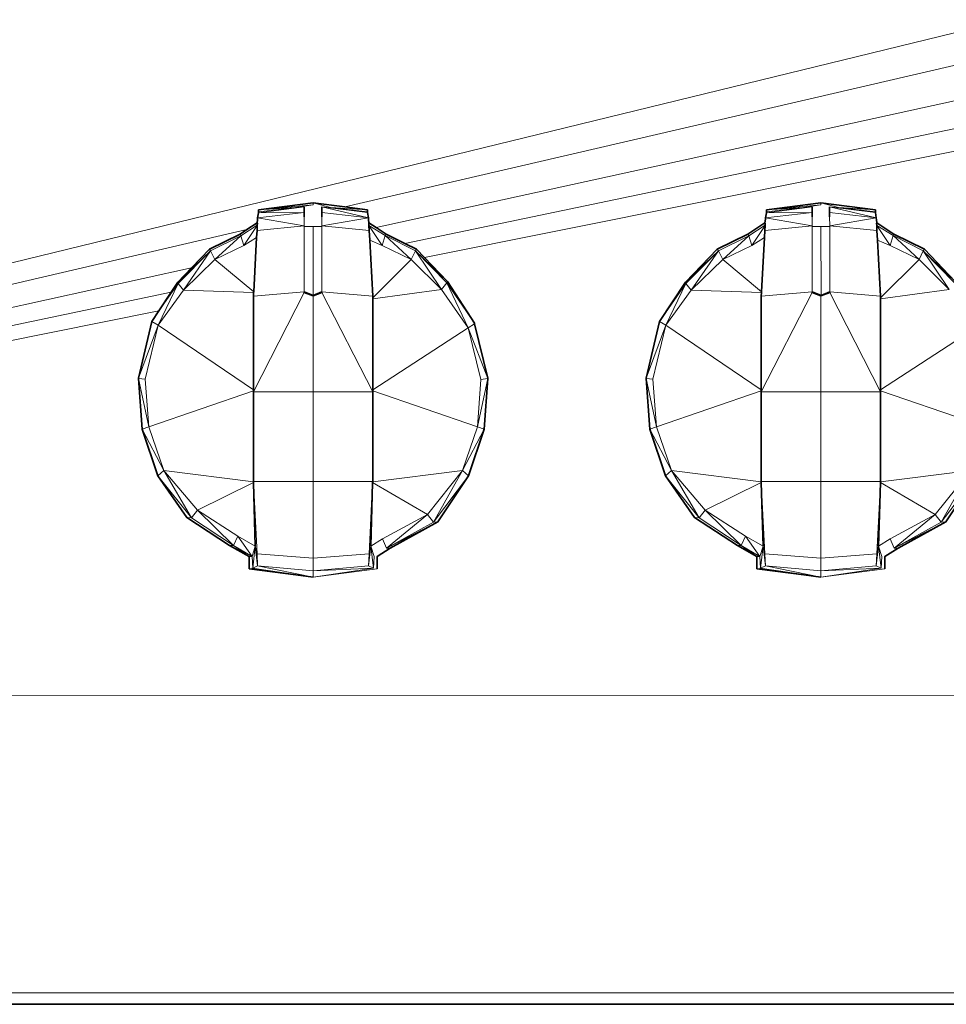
# Model space of a CAD drawing. Header units: inches. Extents: x 0 to 12.9, y 0 to 8.3.
# Tile 8 of 74: x 3.55 to 3.941, y 1.958 to 2.373. Entities that reach past the tile are written whole.
import ezdxf

# ---------------------------------------------------------------- set-up
doc = ezdxf.new("R2010")
doc.units = ezdxf.units.IN
doc.header["$MEASUREMENT"] = 0
doc.layers.add('Default', color=7, linetype='Continuous')

# ---------------------------------------------------------------- blocks, each defined once
blk = doc.blocks.new('MODEL_2')
at = {"lineweight": 0}
for p, q in [((3.96681, 2.3734), (3.51655, 2.26343)), ((3.51655, 2.26343), (3.96681, 2.3734)), ((3.68712, 2.2944), (4.02731, 2.3734)), ((4.02731, 2.3734), (3.68712, 2.2944)), ((4.04759, 2.36185), (3.7003, 2.28572)), ((3.7003, 2.28572), (4.04759, 2.36185)), ((4.05281, 2.35013), (3.71249, 2.27901)), ((3.71249, 2.27901), (4.05281, 2.35013)), ((3.72081, 2.273), (4.0541, 2.33985)), ((4.0541, 2.33985), (3.72081, 2.273)), ((3.67375, 2.29616), (3.65075, 2.29313)), ((3.65075, 2.29313), (3.67375, 2.29616)), ((3.65075, 2.29313), (3.67375, 2.29526)), ((3.67375, 2.29526), (3.65075, 2.29313)), ((3.65075, 2.29196), (3.67005, 2.29439)), ((3.66635, 2.29419), (3.65075, 2.29313)), ((3.65075, 2.29313), (3.66635, 2.29419)), ((3.66635, 2.29419), (3.65075, 2.29234)), ((3.67375, 2.29526), (3.66635, 2.29419)), ((3.67005, 2.29439), (3.67005, 2.29234)), ((3.68712, 2.2944), (3.67375, 2.29616)), ((3.68114, 2.29419), (3.67375, 2.29616)), ((3.67375, 2.29616), (3.68712, 2.2944)), ((3.67375, 2.29616), (3.67375, 2.29526)), ((3.67745, 2.29439), (3.69675, 2.29198)), ((3.69714, 2.28973), (3.67745, 2.29439)), ((3.67745, 2.29235), (3.67745, 2.29439)), ((3.67745, 2.29439), (3.69714, 2.28973)), ((3.69675, 2.29236), (3.68114, 2.29419)), ((3.68114, 2.29419), (3.69675, 2.29313)), ((3.69675, 2.29313), (3.68114, 2.29419)), ((3.69675, 2.29313), (3.68712, 2.2944)), ((3.68712, 2.2944), (3.69675, 2.29313)), ((3.88804, 2.29616), (3.86504, 2.29313)), ((3.86504, 2.29313), (3.88804, 2.29616)), ((3.86504, 2.29313), (3.88804, 2.29526)), ((3.88804, 2.29526), (3.86504, 2.29313)), ((3.86504, 2.29196), (3.88434, 2.29439)), ((3.86504, 2.29313), (3.88065, 2.29419)), ((3.88065, 2.29419), (3.86504, 2.29234)), ((3.88065, 2.29419), (3.86504, 2.29313)), ((3.88804, 2.29526), (3.88065, 2.29419)), ((3.88434, 2.29439), (3.88434, 2.29234)), ((3.91104, 2.29313), (3.88804, 2.29616)), ((3.89543, 2.29419), (3.88804, 2.29616)), ((3.88804, 2.29616), (3.91104, 2.29313)), ((3.88804, 2.29616), (3.88804, 2.29526)), ((3.89174, 2.29439), (3.91104, 2.29198)), ((3.91144, 2.28973), (3.89174, 2.29439)), ((3.89174, 2.29235), (3.89174, 2.29439)), ((3.89174, 2.29439), (3.91144, 2.28973)), ((3.91104, 2.29236), (3.89543, 2.29419)), ((3.89543, 2.29419), (3.91104, 2.29313)), ((3.91104, 2.29313), (3.89543, 2.29419)), ((3.65035, 2.28973), (3.65031, 2.28888)), ((3.65031, 2.28888), (3.65035, 2.28973)), ((3.65035, 2.28973), (3.67005, 2.29209)), ((3.67005, 2.29209), (3.65035, 2.28973)), ((3.65075, 2.29196), (3.65035, 2.28973)), ((3.65035, 2.28973), (3.65075, 2.29196)), ((3.67003, 2.28642), (3.65035, 2.28973)), ((3.65035, 2.28973), (3.67003, 2.28642)), ((3.65075, 2.29234), (3.65075, 2.29313)), ((3.65075, 2.29313), (3.65075, 2.29234)), ((3.65075, 2.29234), (3.65075, 2.29196)), ((3.65075, 2.29196), (3.67005, 2.29209)), ((3.67005, 2.29209), (3.65075, 2.29196)), ((3.67005, 2.29014), (3.67003, 2.28642)), ((3.67005, 2.29234), (3.67005, 2.29209)), ((3.67005, 2.29209), (3.67005, 2.29014)), ((3.67745, 2.29209), (3.67745, 2.29235)), ((3.69714, 2.28973), (3.67745, 2.29209)), ((3.67745, 2.29014), (3.67745, 2.29209)), ((3.67745, 2.29209), (3.69714, 2.28973)), ((3.67747, 2.28642), (3.67745, 2.29014)), ((3.67747, 2.28642), (3.69714, 2.28973)), ((3.69714, 2.28973), (3.67747, 2.28642)), ((3.69675, 2.29236), (3.69675, 2.29313)), ((3.69675, 2.29313), (3.69675, 2.29236)), ((3.69675, 2.29198), (3.69675, 2.29236)), ((3.69714, 2.28973), (3.69675, 2.29198)), ((3.69675, 2.29198), (3.69714, 2.28973)), ((3.69714, 2.28973), (3.69719, 2.28889)), ((3.69719, 2.28889), (3.69714, 2.28973)), ((3.86464, 2.28973), (3.86462, 2.28926)), ((3.86462, 2.28926), (3.86464, 2.28973)), ((3.86464, 2.28973), (3.88434, 2.29209)), ((3.88434, 2.29209), (3.86464, 2.28973)), ((3.86504, 2.29196), (3.86464, 2.28973)), ((3.86464, 2.28973), (3.86504, 2.29196)), ((3.88432, 2.28642), (3.86464, 2.28973)), ((3.86464, 2.28973), (3.88432, 2.28642)), ((3.86504, 2.29313), (3.86504, 2.29234)), ((3.86504, 2.29234), (3.86504, 2.29313)), ((3.86504, 2.29234), (3.86504, 2.29196)), ((3.86504, 2.29196), (3.88434, 2.29209)), ((3.88434, 2.29209), (3.86504, 2.29196)), ((3.88434, 2.29014), (3.88432, 2.28642)), ((3.88434, 2.29234), (3.88434, 2.29209)), ((3.88434, 2.29209), (3.88434, 2.29014)), ((3.89174, 2.29209), (3.89174, 2.29235)), ((3.91144, 2.28973), (3.89174, 2.29209)), ((3.89174, 2.29014), (3.89174, 2.29209)), ((3.89174, 2.29209), (3.91144, 2.28973)), ((3.89176, 2.28642), (3.89174, 2.29014)), ((3.89176, 2.28642), (3.91144, 2.28973)), ((3.91144, 2.28973), (3.89176, 2.28642)), ((3.91104, 2.29236), (3.91104, 2.29313)), ((3.91104, 2.29313), (3.91104, 2.29236)), ((3.91104, 2.29198), (3.91104, 2.29236)), ((3.91144, 2.28973), (3.91104, 2.29198)), ((3.91104, 2.29198), (3.91144, 2.28973)), ((3.91148, 2.28889), (3.91144, 2.28973)), ((3.91144, 2.28973), (3.91148, 2.28889)), ((3.64327, 2.28226), (3.6502, 2.28675)), ((3.64455, 2.27811), (3.65019, 2.28656)), ((3.65019, 2.28656), (3.64455, 2.27811)), ((3.65015, 2.28764), (3.64578, 2.2848)), ((3.65019, 2.28656), (3.65009, 2.2844)), ((3.65009, 2.2844), (3.65019, 2.28656)), ((3.67003, 2.28642), (3.65009, 2.2844)), ((3.65009, 2.2844), (3.67003, 2.28642)), ((3.65031, 2.28888), (3.65015, 2.28764)), ((3.65015, 2.28764), (3.65031, 2.28888)), ((3.65023, 2.2874), (3.65015, 2.28764)), ((3.6502, 2.28675), (3.65019, 2.28656)), ((3.65019, 2.28656), (3.6502, 2.28675)), ((3.6502, 2.28675), (3.65023, 2.2874)), ((3.67001, 2.25854), (3.67003, 2.28618)), ((3.67003, 2.28618), (3.67001, 2.25854)), ((3.67003, 2.28642), (3.67003, 2.28618)), ((3.67003, 2.28618), (3.67375, 2.28618)), ((3.67385, 2.25707), (3.67375, 2.28618)), ((3.67375, 2.28618), (3.67747, 2.28618)), ((3.67375, 2.28618), (3.67385, 2.25707)), ((3.69741, 2.2844), (3.67747, 2.28642)), ((3.67747, 2.28642), (3.69741, 2.2844)), ((3.67747, 2.28618), (3.67747, 2.28642)), ((3.67748, 2.25854), (3.67747, 2.28618)), ((3.67747, 2.28618), (3.67748, 2.25854)), ((3.69719, 2.28889), (3.69734, 2.28764)), ((3.69734, 2.28764), (3.69719, 2.28889)), ((3.69734, 2.28764), (3.69726, 2.2874)), ((3.69726, 2.2874), (3.6973, 2.28657)), ((3.69741, 2.2844), (3.6973, 2.28657)), ((3.6973, 2.28657), (3.70294, 2.27812)), ((3.70294, 2.27812), (3.6973, 2.28657)), ((3.6973, 2.28657), (3.70422, 2.28227)), ((3.6973, 2.28657), (3.69741, 2.2844)), ((3.7003, 2.28572), (3.69734, 2.28764)), ((3.70455, 2.28295), (3.7003, 2.28572)), ((3.86445, 2.28764), (3.85723, 2.28295)), ((3.85757, 2.28226), (3.8645, 2.28675)), ((3.85885, 2.27811), (3.86449, 2.28656)), ((3.86449, 2.28656), (3.85885, 2.27811)), ((3.86449, 2.28656), (3.86438, 2.2844)), ((3.86438, 2.2844), (3.86449, 2.28656)), ((3.88432, 2.28642), (3.86438, 2.2844)), ((3.86438, 2.2844), (3.88432, 2.28642)), ((3.86462, 2.28926), (3.86445, 2.28764)), ((3.86445, 2.28764), (3.86462, 2.28926)), ((3.86453, 2.2874), (3.86445, 2.28764)), ((3.8645, 2.28675), (3.86449, 2.28656)), ((3.86449, 2.28656), (3.8645, 2.28675)), ((3.8645, 2.28675), (3.86453, 2.2874)), ((3.8843, 2.25854), (3.88432, 2.28618)), ((3.88432, 2.28618), (3.8843, 2.25854)), ((3.88432, 2.28642), (3.88432, 2.28618)), ((3.88432, 2.28618), (3.88804, 2.28618)), ((3.88814, 2.25707), (3.88804, 2.28618)), ((3.88804, 2.28618), (3.89176, 2.28618)), ((3.88804, 2.28618), (3.88814, 2.25707)), ((3.9117, 2.2844), (3.89176, 2.28642)), ((3.89176, 2.28642), (3.9117, 2.2844)), ((3.89176, 2.28618), (3.89176, 2.28642)), ((3.89178, 2.25854), (3.89176, 2.28618)), ((3.89176, 2.28618), (3.89178, 2.25854)), ((3.91164, 2.28764), (3.91148, 2.28889)), ((3.91148, 2.28889), (3.91164, 2.28764)), ((3.91164, 2.28764), (3.91155, 2.2874)), ((3.91155, 2.2874), (3.91159, 2.28657)), ((3.9117, 2.2844), (3.91159, 2.28657)), ((3.91159, 2.28657), (3.91723, 2.27812)), ((3.91159, 2.28657), (3.9117, 2.2844)), ((3.91723, 2.27812), (3.91159, 2.28657)), ((3.91159, 2.28657), (3.91852, 2.28227)), ((3.91885, 2.28295), (3.91164, 2.28764)), ((3.64578, 2.2848), (3.52157, 2.25595)), ((3.52157, 2.25595), (3.64578, 2.2848)), ((3.63004, 2.27655), (3.64294, 2.28295)), ((3.64294, 2.28295), (3.63004, 2.27655)), ((3.63052, 2.27593), (3.64327, 2.28226)), ((3.64327, 2.28226), (3.63052, 2.27593)), ((3.63233, 2.27217), (3.64327, 2.28226)), ((3.64327, 2.28226), (3.63233, 2.27217)), ((3.64578, 2.2848), (3.64294, 2.28295)), ((3.64294, 2.28295), (3.64327, 2.28226)), ((3.64327, 2.28226), (3.64455, 2.27811)), ((3.64455, 2.27811), (3.64327, 2.28226)), ((3.64455, 2.27811), (3.64993, 2.28151)), ((3.64993, 2.28151), (3.64455, 2.27811)), ((3.64993, 2.28151), (3.64868, 2.25854)), ((3.64868, 2.25854), (3.64993, 2.28151)), ((3.65009, 2.2844), (3.64993, 2.28151)), ((3.64993, 2.28151), (3.65009, 2.2844)), ((3.69763, 2.28031), (3.69741, 2.2844)), ((3.69741, 2.2844), (3.69763, 2.28031)), ((3.70294, 2.27812), (3.70422, 2.28227)), ((3.70422, 2.28227), (3.70294, 2.27812)), ((3.70422, 2.28227), (3.70455, 2.28295)), ((3.70422, 2.28227), (3.71516, 2.27218)), ((3.71516, 2.27218), (3.70422, 2.28227)), ((3.70422, 2.28227), (3.71698, 2.27593)), ((3.71698, 2.27593), (3.70422, 2.28227)), ((3.70455, 2.28295), (3.71249, 2.27901)), ((3.71249, 2.27901), (3.70455, 2.28295)), ((3.85723, 2.28295), (3.84433, 2.27655)), ((3.84433, 2.27655), (3.85723, 2.28295)), ((3.84481, 2.27593), (3.85757, 2.28226)), ((3.85757, 2.28226), (3.84481, 2.27593)), ((3.84663, 2.27217), (3.85757, 2.28226)), ((3.85757, 2.28226), (3.84663, 2.27217)), ((3.85723, 2.28295), (3.85757, 2.28226)), ((3.85757, 2.28226), (3.85885, 2.27811)), ((3.85885, 2.27811), (3.85757, 2.28226)), ((3.85885, 2.27811), (3.86423, 2.28151)), ((3.86423, 2.28151), (3.85885, 2.27811)), ((3.86423, 2.28151), (3.86298, 2.25854)), ((3.86298, 2.25854), (3.86423, 2.28151)), ((3.86438, 2.2844), (3.86423, 2.28151)), ((3.86423, 2.28151), (3.86438, 2.2844)), ((3.91192, 2.28031), (3.9117, 2.2844)), ((3.9117, 2.2844), (3.91192, 2.28031)), ((3.91723, 2.27812), (3.91852, 2.28227)), ((3.91852, 2.28227), (3.91723, 2.27812)), ((3.91852, 2.28227), (3.91885, 2.28295)), ((3.91852, 2.28227), (3.92946, 2.27218)), ((3.92946, 2.27218), (3.91852, 2.28227)), ((3.91852, 2.28227), (3.93127, 2.27593)), ((3.93127, 2.27593), (3.91852, 2.28227)), ((3.93174, 2.27655), (3.91885, 2.28295)), ((3.91885, 2.28295), (3.93174, 2.27655)), ((3.63233, 2.27217), (3.64455, 2.27811)), ((3.64455, 2.27811), (3.63233, 2.27217)), ((3.6989, 2.25679), (3.69763, 2.28031)), ((3.69763, 2.28031), (3.70294, 2.27812)), ((3.70294, 2.27812), (3.69763, 2.28031)), ((3.69763, 2.28031), (3.6989, 2.25679)), ((3.70294, 2.27812), (3.71516, 2.27218)), ((3.71516, 2.27218), (3.70294, 2.27812)), ((3.71249, 2.27901), (3.71744, 2.27655)), ((3.71744, 2.27655), (3.71249, 2.27901)), ((3.84663, 2.27217), (3.85885, 2.27811)), ((3.85885, 2.27811), (3.84663, 2.27217)), ((3.9132, 2.25679), (3.91192, 2.28031)), ((3.91192, 2.28031), (3.91723, 2.27812)), ((3.91723, 2.27812), (3.91192, 2.28031)), ((3.91192, 2.28031), (3.9132, 2.25679)), ((3.91723, 2.27812), (3.92946, 2.27218)), ((3.92946, 2.27218), (3.91723, 2.27812)), ((3.63052, 2.27593), (3.61662, 2.26259)), ((3.61681, 2.26214), (3.63052, 2.27593)), ((3.61907, 2.25928), (3.63052, 2.27593)), ((3.63052, 2.27593), (3.61907, 2.25928)), ((3.62244, 2.26865), (3.63004, 2.27655)), ((3.63004, 2.27655), (3.62244, 2.26865)), ((3.63052, 2.27593), (3.63004, 2.27655)), ((3.63004, 2.27655), (3.63052, 2.27593)), ((3.63052, 2.27593), (3.63233, 2.27217)), ((3.63233, 2.27217), (3.63052, 2.27593)), ((3.71516, 2.27218), (3.71698, 2.27593)), ((3.71698, 2.27593), (3.71516, 2.27218)), ((3.71744, 2.27655), (3.71698, 2.27593)), ((3.71698, 2.27593), (3.71744, 2.27655)), ((3.71698, 2.27593), (3.7302, 2.26242)), ((3.72795, 2.25954), (3.71698, 2.27593)), ((3.71698, 2.27593), (3.72795, 2.25954)), ((3.73042, 2.26287), (3.71698, 2.27593)), ((3.71744, 2.27655), (3.72081, 2.273)), ((3.72081, 2.273), (3.71744, 2.27655)), ((3.73042, 2.26287), (3.72081, 2.273)), ((3.72081, 2.273), (3.73042, 2.26287)), ((3.84433, 2.27655), (3.83091, 2.26259)), ((3.83091, 2.26259), (3.84433, 2.27655)), ((3.84481, 2.27593), (3.83091, 2.26259)), ((3.83111, 2.26214), (3.84481, 2.27593)), ((3.83337, 2.25928), (3.84481, 2.27593)), ((3.84481, 2.27593), (3.83337, 2.25928)), ((3.84481, 2.27593), (3.84433, 2.27655)), ((3.84433, 2.27655), (3.84481, 2.27593)), ((3.84481, 2.27593), (3.84663, 2.27217)), ((3.84663, 2.27217), (3.84481, 2.27593)), ((3.92946, 2.27218), (3.93127, 2.27593)), ((3.93127, 2.27593), (3.92946, 2.27218)), ((3.93174, 2.27655), (3.93127, 2.27593)), ((3.93127, 2.27593), (3.93174, 2.27655)), ((3.93127, 2.27593), (3.94225, 2.25954)), ((3.94471, 2.26287), (3.93127, 2.27593)), ((3.94225, 2.25954), (3.93127, 2.27593)), ((3.93127, 2.27593), (3.94449, 2.26242)), ((3.94471, 2.26287), (3.93174, 2.27655)), ((3.93174, 2.27655), (3.94471, 2.26287)), ((3.62244, 2.26865), (3.52693, 2.24771)), ((3.52693, 2.24771), (3.62244, 2.26865)), ((3.61662, 2.26259), (3.62244, 2.26865)), ((3.62244, 2.26865), (3.61662, 2.26259)), ((3.61907, 2.25928), (3.63233, 2.27217)), ((3.63233, 2.27217), (3.61907, 2.25928)), ((3.63233, 2.27217), (3.64868, 2.25854)), ((3.64868, 2.25854), (3.63233, 2.27217)), ((3.6989, 2.25597), (3.71516, 2.27218)), ((3.71516, 2.27218), (3.6989, 2.25597)), ((3.72795, 2.25954), (3.71516, 2.27218)), ((3.71516, 2.27218), (3.72795, 2.25954)), ((3.83337, 2.25928), (3.84663, 2.27217)), ((3.84663, 2.27217), (3.83337, 2.25928)), ((3.84663, 2.27217), (3.86298, 2.25854)), ((3.86298, 2.25854), (3.84663, 2.27217)), ((3.9132, 2.25597), (3.92946, 2.27218)), ((3.92946, 2.27218), (3.9132, 2.25597)), ((3.92946, 2.27218), (3.94225, 2.25954)), ((3.94225, 2.25954), (3.92946, 2.27218)), ((3.60833, 2.24446), (3.61681, 2.26214)), ((3.61681, 2.26214), (3.60833, 2.24446)), ((3.60866, 2.25051), (3.61681, 2.26214)), ((3.61662, 2.26259), (3.61386, 2.2584)), ((3.61681, 2.26214), (3.61907, 2.25928)), ((3.61907, 2.25928), (3.61681, 2.26214)), ((3.7302, 2.26242), (3.72795, 2.25954)), ((3.72795, 2.25954), (3.7302, 2.26242)), ((3.73915, 2.24336), (3.7302, 2.26242)), ((3.7302, 2.26242), (3.74186, 2.24527)), ((3.7302, 2.26242), (3.73915, 2.24336)), ((3.74186, 2.24527), (3.73042, 2.26287)), ((3.83091, 2.26259), (3.82, 2.246)), ((3.82, 2.246), (3.83111, 2.26214)), ((3.82262, 2.24446), (3.83111, 2.26214)), ((3.83111, 2.26214), (3.82262, 2.24446)), ((3.83111, 2.26214), (3.83337, 2.25928)), ((3.83337, 2.25928), (3.83111, 2.26214)), ((3.61386, 2.2584), (3.52961, 2.2408)), ((3.52961, 2.2408), (3.61386, 2.2584)), ((3.60833, 2.24446), (3.61907, 2.25928)), ((3.61907, 2.25928), (3.60833, 2.24446)), ((3.61386, 2.2584), (3.60866, 2.25051)), ((3.61907, 2.25928), (3.64867, 2.25827)), ((3.64867, 2.25827), (3.61907, 2.25928)), ((3.67001, 2.25854), (3.64859, 2.25679)), ((3.64859, 2.25679), (3.67001, 2.25854)), ((3.67001, 2.25832), (3.64859, 2.21632)), ((3.64859, 2.21632), (3.67001, 2.25832)), ((3.64867, 2.25827), (3.64859, 2.25679)), ((3.64859, 2.25679), (3.64867, 2.25827)), ((3.64859, 2.25679), (3.64859, 2.21724)), ((3.64859, 2.21724), (3.64859, 2.25679)), ((3.64868, 2.25854), (3.64867, 2.25827)), ((3.64867, 2.25827), (3.64868, 2.25854)), ((3.67385, 2.25707), (3.67001, 2.25854)), ((3.67001, 2.25854), (3.67001, 2.25832)), ((3.67001, 2.25832), (3.67375, 2.25685)), ((3.67375, 2.25685), (3.67748, 2.25832)), ((3.67375, 2.25685), (3.67375, 2.21632)), ((3.67375, 2.21632), (3.67375, 2.25685)), ((3.67748, 2.25854), (3.67385, 2.25707)), ((3.6989, 2.25679), (3.67748, 2.25854)), ((3.67748, 2.25854), (3.6989, 2.25679)), ((3.67748, 2.25832), (3.67748, 2.25854)), ((3.6989, 2.21632), (3.67748, 2.25832)), ((3.67748, 2.25832), (3.6989, 2.21632)), ((3.72795, 2.25954), (3.6989, 2.25559)), ((3.6989, 2.25559), (3.72795, 2.25954)), ((3.6989, 2.25597), (3.6989, 2.25679)), ((3.6989, 2.25679), (3.6989, 2.25597)), ((3.72795, 2.25954), (3.73915, 2.24336)), ((3.73915, 2.24336), (3.72795, 2.25954)), ((3.82262, 2.24446), (3.83337, 2.25928)), ((3.83337, 2.25928), (3.82262, 2.24446)), ((3.83337, 2.25928), (3.86296, 2.25827)), ((3.86296, 2.25827), (3.83337, 2.25928)), ((3.8843, 2.25854), (3.86288, 2.25679)), ((3.86288, 2.25679), (3.8843, 2.25854)), ((3.8843, 2.25832), (3.86288, 2.21632)), ((3.86288, 2.21632), (3.8843, 2.25832)), ((3.86296, 2.25827), (3.86288, 2.25679)), ((3.86288, 2.25679), (3.86296, 2.25827)), ((3.86288, 2.25679), (3.86288, 2.21724)), ((3.86288, 2.21724), (3.86288, 2.25679)), ((3.86298, 2.25854), (3.86296, 2.25827)), ((3.86296, 2.25827), (3.86298, 2.25854)), ((3.88814, 2.25707), (3.8843, 2.25854)), ((3.8843, 2.25854), (3.8843, 2.25832)), ((3.8843, 2.25832), (3.88804, 2.25685)), ((3.88804, 2.25685), (3.89178, 2.25832)), ((3.88804, 2.25685), (3.88804, 2.21632)), ((3.88804, 2.21632), (3.88804, 2.25685)), ((3.89178, 2.25854), (3.88814, 2.25707)), ((3.9132, 2.25679), (3.89178, 2.25854)), ((3.89178, 2.25854), (3.9132, 2.25679)), ((3.89178, 2.25832), (3.89178, 2.25854)), ((3.9132, 2.21632), (3.89178, 2.25832)), ((3.89178, 2.25832), (3.9132, 2.21632)), ((3.9132, 2.25559), (3.94225, 2.25954)), ((3.94225, 2.25954), (3.9132, 2.25559)), ((3.9132, 2.25597), (3.9132, 2.25679)), ((3.9132, 2.25679), (3.9132, 2.25597)), ((3.6989, 2.25559), (3.6989, 2.25597)), ((3.6989, 2.25597), (3.6989, 2.25559)), ((3.6989, 2.21722), (3.6989, 2.25559)), ((3.6989, 2.25559), (3.6989, 2.21722)), ((3.9132, 2.25559), (3.9132, 2.25597)), ((3.9132, 2.25597), (3.9132, 2.25559)), ((3.9132, 2.21722), (3.9132, 2.25559)), ((3.9132, 2.25559), (3.9132, 2.21722)), ((3.53104, 2.23494), (3.60866, 2.25051)), ((3.60866, 2.25051), (3.53104, 2.23494)), ((3.60866, 2.25051), (3.6057, 2.246)), ((3.6057, 2.246), (3.60866, 2.25051)), ((3.6057, 2.246), (3.60003, 2.22207)), ((3.60003, 2.22207), (3.6057, 2.246)), ((3.60003, 2.22207), (3.60833, 2.24446)), ((3.60833, 2.24446), (3.60003, 2.22207)), ((3.60288, 2.22164), (3.60833, 2.24446)), ((3.60833, 2.24446), (3.60288, 2.22164)), ((3.6057, 2.246), (3.60833, 2.24446)), ((3.60833, 2.24446), (3.6057, 2.246)), ((3.60833, 2.24446), (3.64859, 2.21724)), ((3.64859, 2.21724), (3.60833, 2.24446)), ((3.7418, 2.24511), (3.73915, 2.24336)), ((3.73915, 2.24336), (3.7418, 2.24511)), ((3.7418, 2.24511), (3.74186, 2.24527)), ((3.74186, 2.24527), (3.7418, 2.24511)), ((3.74753, 2.22207), (3.7418, 2.24511)), ((3.7418, 2.24511), (3.74746, 2.22197)), ((3.82, 2.246), (3.81433, 2.22207)), ((3.81433, 2.22207), (3.82, 2.246)), ((3.81433, 2.22207), (3.82262, 2.24446)), ((3.82262, 2.24446), (3.81433, 2.22207)), ((3.81717, 2.22164), (3.82262, 2.24446)), ((3.82262, 2.24446), (3.81717, 2.22164)), ((3.82, 2.246), (3.82262, 2.24446)), ((3.82262, 2.24446), (3.82, 2.246)), ((3.82262, 2.24446), (3.86288, 2.21724)), ((3.86288, 2.21724), (3.82262, 2.24446)), ((3.73915, 2.24336), (3.6989, 2.21722)), ((3.6989, 2.21722), (3.73915, 2.24336)), ((3.73915, 2.24336), (3.7446, 2.22163)), ((3.7446, 2.22163), (3.73915, 2.24336)), ((3.73915, 2.24336), (3.74746, 2.22197)), ((3.74746, 2.22197), (3.73915, 2.24336)), ((3.9132, 2.21722), (3.95345, 2.24336)), ((3.95345, 2.24336), (3.9132, 2.21722)), ((3.60003, 2.22207), (3.60003, 2.22197)), ((3.60003, 2.22197), (3.60003, 2.22207)), ((3.60003, 2.22197), (3.60161, 2.20061)), ((3.60439, 2.20158), (3.60003, 2.22197)), ((3.60003, 2.22197), (3.60288, 2.22164)), ((3.60288, 2.22164), (3.60003, 2.22197)), ((3.60161, 2.20061), (3.60003, 2.22197)), ((3.60003, 2.22197), (3.60439, 2.20158)), ((3.60439, 2.20158), (3.60288, 2.22164)), ((3.60288, 2.22164), (3.60439, 2.20158)), ((3.74746, 2.22197), (3.74308, 2.20157)), ((3.74308, 2.20157), (3.74746, 2.22197)), ((3.7446, 2.22163), (3.74308, 2.20157)), ((3.74308, 2.20157), (3.7446, 2.22163)), ((3.74746, 2.22197), (3.7446, 2.22163)), ((3.7446, 2.22163), (3.74746, 2.22197)), ((3.74588, 2.20061), (3.74746, 2.22197)), ((3.74746, 2.22197), (3.74588, 2.20061)), ((3.74746, 2.22197), (3.74753, 2.22207)), ((3.81433, 2.22207), (3.81433, 2.22197)), ((3.81433, 2.22197), (3.81433, 2.22207)), ((3.81433, 2.22197), (3.81591, 2.20061)), ((3.81869, 2.20158), (3.81433, 2.22197)), ((3.81433, 2.22197), (3.81717, 2.22164)), ((3.81717, 2.22164), (3.81433, 2.22197)), ((3.81591, 2.20061), (3.81433, 2.22197)), ((3.81433, 2.22197), (3.81869, 2.20158)), ((3.81869, 2.20158), (3.81717, 2.22164)), ((3.81717, 2.22164), (3.81869, 2.20158)), ((3.60439, 2.20158), (3.64859, 2.2168)), ((3.64859, 2.2168), (3.60439, 2.20158)), ((3.64859, 2.21724), (3.64859, 2.2168)), ((3.64859, 2.2168), (3.64859, 2.21724)), ((3.64859, 2.2168), (3.64859, 2.21632)), ((3.64859, 2.21632), (3.64859, 2.2168)), ((3.64859, 2.21632), (3.64859, 2.17856)), ((3.67375, 2.21632), (3.64859, 2.21632)), ((3.64859, 2.17856), (3.64859, 2.21632)), ((3.64859, 2.21632), (3.67375, 2.21632)), ((3.67375, 2.21632), (3.67375, 2.17856)), ((3.67375, 2.17856), (3.67375, 2.21632)), ((3.67375, 2.21632), (3.6989, 2.21632)), ((3.6989, 2.21632), (3.67375, 2.21632)), ((3.6989, 2.21679), (3.6989, 2.21722)), ((3.6989, 2.21722), (3.6989, 2.21679)), ((3.74308, 2.20157), (3.6989, 2.21679)), ((3.6989, 2.21679), (3.74308, 2.20157)), ((3.6989, 2.21632), (3.6989, 2.21679)), ((3.6989, 2.21679), (3.6989, 2.21632)), ((3.6989, 2.17856), (3.6989, 2.21632)), ((3.6989, 2.21632), (3.6989, 2.17856)), ((3.81869, 2.20158), (3.86288, 2.2168)), ((3.86288, 2.2168), (3.81869, 2.20158)), ((3.86288, 2.21724), (3.86288, 2.2168)), ((3.86288, 2.2168), (3.86288, 2.21724)), ((3.86288, 2.2168), (3.86288, 2.21632)), ((3.86288, 2.21632), (3.86288, 2.2168)), ((3.86288, 2.21632), (3.86288, 2.17856)), ((3.88804, 2.21632), (3.86288, 2.21632)), ((3.86288, 2.17856), (3.86288, 2.21632)), ((3.86288, 2.21632), (3.88804, 2.21632)), ((3.88804, 2.21632), (3.88804, 2.17856)), ((3.88804, 2.17856), (3.88804, 2.21632)), ((3.88804, 2.21632), (3.9132, 2.21632)), ((3.9132, 2.21632), (3.88804, 2.21632)), ((3.9132, 2.21679), (3.9132, 2.21722)), ((3.9132, 2.21722), (3.9132, 2.21679)), ((3.9132, 2.21632), (3.9132, 2.21679)), ((3.9132, 2.21679), (3.95738, 2.20157)), ((3.95738, 2.20157), (3.9132, 2.21679)), ((3.9132, 2.21679), (3.9132, 2.21632)), ((3.9132, 2.17856), (3.9132, 2.21632)), ((3.9132, 2.21632), (3.9132, 2.17856)), ((3.60161, 2.20061), (3.60439, 2.20158)), ((3.60439, 2.20158), (3.60161, 2.20061)), ((3.60161, 2.20061), (3.60818, 2.18098)), ((3.6107, 2.18316), (3.60161, 2.20061)), ((3.60161, 2.20061), (3.6107, 2.18316)), ((3.60818, 2.18098), (3.60161, 2.20061)), ((3.6107, 2.18316), (3.60439, 2.20158)), ((3.60439, 2.20158), (3.6107, 2.18316)), ((3.74308, 2.20157), (3.7368, 2.18316)), ((3.7368, 2.18316), (3.74308, 2.20157)), ((3.74588, 2.20061), (3.7368, 2.18316)), ((3.7368, 2.18316), (3.74588, 2.20061)), ((3.73934, 2.18098), (3.74588, 2.20061)), ((3.74588, 2.20061), (3.73934, 2.18098)), ((3.74308, 2.20157), (3.74588, 2.20061)), ((3.74588, 2.20061), (3.74308, 2.20157)), ((3.81591, 2.20061), (3.81869, 2.20158)), ((3.81869, 2.20158), (3.81591, 2.20061)), ((3.81591, 2.20061), (3.82247, 2.18098)), ((3.825, 2.18316), (3.81591, 2.20061)), ((3.81591, 2.20061), (3.825, 2.18316)), ((3.82247, 2.18098), (3.81591, 2.20061)), ((3.825, 2.18316), (3.81869, 2.20158)), ((3.81869, 2.20158), (3.825, 2.18316)), ((3.6107, 2.18316), (3.60818, 2.18098)), ((3.60818, 2.18098), (3.6107, 2.18316)), ((3.62494, 2.16641), (3.6107, 2.18316)), ((3.6107, 2.18316), (3.64859, 2.1784)), ((3.6107, 2.18316), (3.62494, 2.16641)), ((3.62238, 2.16324), (3.6107, 2.18316)), ((3.64859, 2.1784), (3.6107, 2.18316)), ((3.6107, 2.18316), (3.62238, 2.16324)), ((3.7368, 2.18316), (3.6989, 2.17838)), ((3.6989, 2.17838), (3.7368, 2.18316)), ((3.7368, 2.18316), (3.72198, 2.16466)), ((3.72198, 2.16466), (3.7368, 2.18316)), ((3.7368, 2.18316), (3.72451, 2.16137)), ((3.72451, 2.16137), (3.7368, 2.18316)), ((3.73934, 2.18098), (3.7368, 2.18316)), ((3.7368, 2.18316), (3.73934, 2.18098)), ((3.825, 2.18316), (3.82247, 2.18098)), ((3.82247, 2.18098), (3.825, 2.18316)), ((3.83923, 2.16641), (3.825, 2.18316)), ((3.825, 2.18316), (3.86289, 2.1784)), ((3.825, 2.18316), (3.83923, 2.16641)), ((3.83667, 2.16324), (3.825, 2.18316)), ((3.86289, 2.1784), (3.825, 2.18316)), ((3.825, 2.18316), (3.83667, 2.16324)), ((3.91319, 2.17838), (3.95109, 2.18316)), ((3.95109, 2.18316), (3.91319, 2.17838)), ((3.95109, 2.18316), (3.93626, 2.16466)), ((3.93626, 2.16466), (3.95109, 2.18316)), ((3.95109, 2.18316), (3.93881, 2.16137)), ((3.93881, 2.16137), (3.95109, 2.18316)), ((3.60818, 2.18098), (3.62043, 2.16339)), ((3.62043, 2.16339), (3.60818, 2.18098)), ((3.60818, 2.18098), (3.62238, 2.16324)), ((3.62238, 2.16324), (3.60818, 2.18098)), ((3.62494, 2.16641), (3.6486, 2.17814)), ((3.6486, 2.17814), (3.62494, 2.16641)), ((3.64859, 2.17856), (3.64859, 2.1784)), ((3.67375, 2.17856), (3.64859, 2.17856)), ((3.64859, 2.17856), (3.67375, 2.17856)), ((3.64859, 2.1784), (3.64859, 2.17856)), ((3.64859, 2.1784), (3.6486, 2.17814)), ((3.6486, 2.17814), (3.64859, 2.1784)), ((3.6486, 2.17814), (3.64937, 2.15117)), ((3.6501, 2.14803), (3.6486, 2.17814)), ((3.64937, 2.15117), (3.6486, 2.17814)), ((3.6486, 2.17814), (3.6501, 2.14803)), ((3.67375, 2.17856), (3.67375, 2.14616)), ((3.67375, 2.14616), (3.67375, 2.17856)), ((3.67375, 2.17856), (3.6989, 2.17856)), ((3.6989, 2.17856), (3.67375, 2.17856)), ((3.69889, 2.17809), (3.69739, 2.14803)), ((3.69739, 2.14803), (3.69889, 2.17809)), ((3.69812, 2.15117), (3.69889, 2.17809)), ((3.69889, 2.17809), (3.69812, 2.15117)), ((3.69889, 2.17809), (3.6989, 2.17838)), ((3.6989, 2.17838), (3.69889, 2.17809)), ((3.72198, 2.16466), (3.69889, 2.17809)), ((3.69889, 2.17809), (3.72198, 2.16466)), ((3.6989, 2.17838), (3.6989, 2.17856)), ((3.6989, 2.17856), (3.6989, 2.17838)), ((3.72451, 2.16137), (3.73934, 2.18098)), ((3.73934, 2.18098), (3.72451, 2.16137)), ((3.72646, 2.16153), (3.73934, 2.18098)), ((3.73934, 2.18098), (3.72646, 2.16153)), ((3.82247, 2.18098), (3.83473, 2.16339)), ((3.83473, 2.16339), (3.82247, 2.18098)), ((3.82247, 2.18098), (3.83667, 2.16324)), ((3.83667, 2.16324), (3.82247, 2.18098)), ((3.83923, 2.16641), (3.8629, 2.17814)), ((3.8629, 2.17814), (3.83923, 2.16641)), ((3.86288, 2.17856), (3.86289, 2.1784)), ((3.88804, 2.17856), (3.86288, 2.17856)), ((3.86288, 2.17856), (3.88804, 2.17856)), ((3.86289, 2.1784), (3.86288, 2.17856)), ((3.86289, 2.1784), (3.8629, 2.17814)), ((3.8629, 2.17814), (3.86289, 2.1784)), ((3.8629, 2.17814), (3.86367, 2.15117)), ((3.86439, 2.14803), (3.8629, 2.17814)), ((3.86367, 2.15117), (3.8629, 2.17814)), ((3.8629, 2.17814), (3.86439, 2.14803)), ((3.88804, 2.17856), (3.88804, 2.14616)), ((3.88804, 2.14616), (3.88804, 2.17856)), ((3.88804, 2.17856), (3.9132, 2.17856)), ((3.9132, 2.17856), (3.88804, 2.17856)), ((3.91319, 2.17809), (3.91168, 2.14803)), ((3.91168, 2.14803), (3.91319, 2.17809)), ((3.91241, 2.15117), (3.91319, 2.17809)), ((3.91319, 2.17809), (3.91241, 2.15117)), ((3.91319, 2.17838), (3.9132, 2.17856)), ((3.9132, 2.17856), (3.91319, 2.17838)), ((3.91319, 2.17809), (3.91319, 2.17838)), ((3.91319, 2.17838), (3.91319, 2.17809)), ((3.91319, 2.17809), (3.93626, 2.16466)), ((3.93626, 2.16466), (3.91319, 2.17809)), ((3.93881, 2.16137), (3.95364, 2.18098)), ((3.95364, 2.18098), (3.93881, 2.16137)), ((3.94076, 2.16153), (3.95364, 2.18098)), ((3.95364, 2.18098), (3.94076, 2.16153)), ((3.62238, 2.16324), (3.62494, 2.16641)), ((3.62494, 2.16641), (3.62238, 2.16324)), ((3.62494, 2.16641), (3.64013, 2.15155)), ((3.64192, 2.15549), (3.62494, 2.16641)), ((3.62494, 2.16641), (3.64192, 2.15549)), ((3.64013, 2.15155), (3.62494, 2.16641)), ((3.83667, 2.16324), (3.83923, 2.16641)), ((3.83923, 2.16641), (3.83667, 2.16324)), ((3.83923, 2.16641), (3.85443, 2.15155)), ((3.85621, 2.15549), (3.83923, 2.16641)), ((3.83923, 2.16641), (3.85621, 2.15549)), ((3.85443, 2.15155), (3.83923, 2.16641)), ((3.62043, 2.16339), (3.63851, 2.15149)), ((3.63851, 2.15149), (3.62043, 2.16339)), ((3.62043, 2.16339), (3.62238, 2.16324)), ((3.62238, 2.16324), (3.62043, 2.16339)), ((3.62238, 2.16324), (3.64013, 2.15155)), ((3.64013, 2.15155), (3.62238, 2.16324)), ((3.72198, 2.16466), (3.70305, 2.15438)), ((3.70305, 2.15438), (3.72198, 2.16466)), ((3.72198, 2.16466), (3.70473, 2.15037)), ((3.70473, 2.15037), (3.72198, 2.16466)), ((3.72646, 2.16153), (3.70473, 2.15037)), ((3.70473, 2.15037), (3.72646, 2.16153)), ((3.72451, 2.16137), (3.70473, 2.15037)), ((3.70473, 2.15037), (3.72451, 2.16137)), ((3.70633, 2.15037), (3.72646, 2.16153)), ((3.72646, 2.16153), (3.70633, 2.15037)), ((3.72451, 2.16137), (3.72198, 2.16466)), ((3.72198, 2.16466), (3.72451, 2.16137)), ((3.72451, 2.16137), (3.72646, 2.16153)), ((3.72646, 2.16153), (3.72451, 2.16137)), ((3.83473, 2.16339), (3.8528, 2.15149)), ((3.8528, 2.15149), (3.83473, 2.16339)), ((3.83473, 2.16339), (3.83667, 2.16324)), ((3.83667, 2.16324), (3.83473, 2.16339)), ((3.83667, 2.16324), (3.85443, 2.15155)), ((3.85443, 2.15155), (3.83667, 2.16324)), ((3.93626, 2.16466), (3.91734, 2.15438)), ((3.91734, 2.15438), (3.93626, 2.16466)), ((3.93626, 2.16466), (3.91902, 2.15037)), ((3.91902, 2.15037), (3.93626, 2.16466)), ((3.94076, 2.16153), (3.91902, 2.15037)), ((3.91902, 2.15037), (3.94076, 2.16153)), ((3.93881, 2.16137), (3.91902, 2.15037)), ((3.91902, 2.15037), (3.93881, 2.16137)), ((3.92063, 2.15037), (3.94076, 2.16153)), ((3.94076, 2.16153), (3.92063, 2.15037)), ((3.93881, 2.16137), (3.93626, 2.16466)), ((3.93626, 2.16466), (3.93881, 2.16137)), ((3.93881, 2.16137), (3.94076, 2.16153)), ((3.94076, 2.16153), (3.93881, 2.16137)), ((3.64013, 2.15155), (3.64192, 2.15549)), ((3.64192, 2.15549), (3.64013, 2.15155)), ((3.64192, 2.15549), (3.648, 2.14694)), ((3.648, 2.14694), (3.64192, 2.15549)), ((3.64192, 2.15549), (3.64937, 2.15117)), ((3.64937, 2.15117), (3.64192, 2.15549)), ((3.70305, 2.15438), (3.69812, 2.15117)), ((3.70473, 2.15037), (3.70305, 2.15438)), ((3.85443, 2.15155), (3.85621, 2.15549)), ((3.85621, 2.15549), (3.85443, 2.15155)), ((3.85621, 2.15549), (3.8623, 2.14694)), ((3.8623, 2.14694), (3.85621, 2.15549)), ((3.85621, 2.15549), (3.86367, 2.15117)), ((3.86367, 2.15117), (3.85621, 2.15549)), ((3.91734, 2.15438), (3.91241, 2.15117)), ((3.91902, 2.15037), (3.91734, 2.15438)), ((3.64013, 2.15155), (3.63851, 2.15149)), ((3.63851, 2.15149), (3.64013, 2.15155)), ((3.63851, 2.15149), (3.64676, 2.14689)), ((3.64676, 2.14689), (3.63851, 2.15149)), ((3.64013, 2.15155), (3.64676, 2.14689)), ((3.64676, 2.14689), (3.64013, 2.15155)), ((3.64013, 2.15155), (3.648, 2.14694)), ((3.648, 2.14694), (3.64013, 2.15155)), ((3.64937, 2.15117), (3.648, 2.14694)), ((3.648, 2.14694), (3.64937, 2.15117)), ((3.64937, 2.15117), (3.64829, 2.14192)), ((3.64829, 2.14192), (3.64937, 2.15117)), ((3.6501, 2.14803), (3.64937, 2.15117)), ((3.64937, 2.15117), (3.65035, 2.14298)), ((3.69714, 2.14298), (3.69812, 2.15117)), ((3.69812, 2.15117), (3.69739, 2.14803)), ((3.69812, 2.15117), (3.69949, 2.14694)), ((3.6992, 2.14192), (3.69812, 2.15117)), ((3.69812, 2.15117), (3.6992, 2.14192)), ((3.70074, 2.14689), (3.70633, 2.15037)), ((3.70633, 2.15037), (3.70473, 2.15037)), ((3.85443, 2.15155), (3.8528, 2.15149)), ((3.8528, 2.15149), (3.85443, 2.15155)), ((3.8528, 2.15149), (3.86105, 2.14689)), ((3.86105, 2.14689), (3.8528, 2.15149)), ((3.85443, 2.15155), (3.86105, 2.14689)), ((3.86105, 2.14689), (3.85443, 2.15155)), ((3.85443, 2.15155), (3.8623, 2.14694)), ((3.8623, 2.14694), (3.85443, 2.15155)), ((3.86367, 2.15117), (3.8623, 2.14694)), ((3.8623, 2.14694), (3.86367, 2.15117)), ((3.86367, 2.15117), (3.86259, 2.14192)), ((3.86259, 2.14192), (3.86367, 2.15117)), ((3.86439, 2.14803), (3.86367, 2.15117)), ((3.86367, 2.15117), (3.86464, 2.14298)), ((3.91144, 2.14298), (3.91241, 2.15117)), ((3.91241, 2.15117), (3.91168, 2.14803)), ((3.91241, 2.15117), (3.91379, 2.14694)), ((3.9135, 2.14192), (3.91241, 2.15117)), ((3.91241, 2.15117), (3.9135, 2.14192)), ((3.91503, 2.14689), (3.92063, 2.15037)), ((3.92063, 2.15037), (3.91902, 2.15037)), ((3.648, 2.14694), (3.64676, 2.14689)), ((3.64676, 2.14689), (3.64676, 2.14168)), ((3.64829, 2.14192), (3.648, 2.14694)), ((3.67375, 2.14616), (3.6501, 2.14803)), ((3.6501, 2.14803), (3.67375, 2.14616)), ((3.65035, 2.14298), (3.6501, 2.14803)), ((3.69739, 2.14803), (3.67375, 2.14616)), ((3.67375, 2.14616), (3.69739, 2.14803)), ((3.67375, 2.14081), (3.67375, 2.14616)), ((3.67375, 2.14616), (3.67375, 2.14081)), ((3.69739, 2.14803), (3.69714, 2.14298)), ((3.69949, 2.14694), (3.6992, 2.14192)), ((3.70074, 2.14168), (3.70074, 2.14689)), ((3.8623, 2.14694), (3.86105, 2.14689)), ((3.86105, 2.14689), (3.86105, 2.14168)), ((3.86259, 2.14192), (3.8623, 2.14694)), ((3.88804, 2.14616), (3.86439, 2.14803)), ((3.86439, 2.14803), (3.88804, 2.14616)), ((3.86464, 2.14298), (3.86439, 2.14803)), ((3.91168, 2.14803), (3.88804, 2.14616)), ((3.88804, 2.14616), (3.91168, 2.14803)), ((3.88804, 2.14081), (3.88804, 2.14616)), ((3.88804, 2.14616), (3.88804, 2.14081)), ((3.91168, 2.14803), (3.91144, 2.14298)), ((3.91379, 2.14694), (3.9135, 2.14192)), ((3.91503, 2.14168), (3.91503, 2.14689)), ((3.64676, 2.14168), (3.66652, 2.13912)), ((3.64829, 2.14192), (3.65035, 2.14298)), ((3.65035, 2.14298), (3.64829, 2.14192)), ((3.66652, 2.13912), (3.64829, 2.14192)), ((3.67375, 2.14081), (3.65035, 2.14298)), ((3.65035, 2.14298), (3.67375, 2.14081)), ((3.67375, 2.1382), (3.65035, 2.14298)), ((3.65035, 2.14298), (3.67375, 2.1382)), ((3.69714, 2.14298), (3.67375, 2.14081)), ((3.67375, 2.14081), (3.69714, 2.14298)), ((3.6992, 2.14192), (3.67375, 2.1382)), ((3.67375, 2.14081), (3.6992, 2.14192)), ((3.6992, 2.14192), (3.67375, 2.14081)), ((3.67375, 2.13809), (3.70074, 2.14168)), ((3.67375, 2.14081), (3.67375, 2.1382)), ((3.67375, 2.1382), (3.67375, 2.14081)), ((3.69714, 2.14298), (3.6992, 2.14192)), ((3.6992, 2.14192), (3.69714, 2.14298)), ((3.86105, 2.14168), (3.88082, 2.13912)), ((3.86259, 2.14192), (3.86464, 2.14298)), ((3.86464, 2.14298), (3.86259, 2.14192)), ((3.88082, 2.13912), (3.86259, 2.14192)), ((3.88804, 2.14081), (3.86464, 2.14298)), ((3.86464, 2.14298), (3.88804, 2.14081)), ((3.88804, 2.1382), (3.86464, 2.14298)), ((3.86464, 2.14298), (3.88804, 2.1382)), ((3.91144, 2.14298), (3.88804, 2.14081)), ((3.88804, 2.14081), (3.91144, 2.14298)), ((3.9135, 2.14192), (3.88804, 2.1382)), ((3.88804, 2.14081), (3.9135, 2.14192)), ((3.9135, 2.14192), (3.88804, 2.14081)), ((3.88804, 2.13809), (3.91503, 2.14168)), ((3.88804, 2.14081), (3.88804, 2.1382)), ((3.88804, 2.1382), (3.88804, 2.14081)), ((3.91144, 2.14298), (3.9135, 2.14192)), ((3.9135, 2.14192), (3.91144, 2.14298)), ((3.66652, 2.13912), (3.67375, 2.13809)), ((3.67375, 2.1382), (3.66652, 2.13912)), ((3.88082, 2.13912), (3.88804, 2.13809)), ((3.88804, 2.1382), (3.88082, 2.13912)), ((4.05549, 2.08844), (2.8323, 2.08785)), ((2.8323, 2.08785), (4.05549, 2.08844)), ((4.05476, 1.96275), (2.79766, 1.96275))]:
    blk.add_line(p, q, dxfattribs=at).dxf.unprotected_set("ltscale", 0)
at = {"lineweight": 35}
for p, q in [((3.65075, 2.29313), (3.67375, 2.29616)), ((3.67005, 2.29234), (3.67005, 2.29439)), ((3.67375, 2.29616), (3.68712, 2.2944)), ((3.67745, 2.29439), (3.67745, 2.29235)), ((3.68712, 2.2944), (3.69675, 2.29313)), ((3.86504, 2.29313), (3.88804, 2.29616)), ((3.88434, 2.29234), (3.88434, 2.29439)), ((3.88804, 2.29616), (3.91104, 2.29313)), ((3.89174, 2.29439), (3.89174, 2.29235)), ((3.65031, 2.28888), (3.65035, 2.28973)), ((3.65035, 2.28973), (3.65075, 2.29196)), ((3.65075, 2.29234), (3.65075, 2.29313)), ((3.65075, 2.29196), (3.65075, 2.29234)), ((3.67005, 2.29209), (3.67005, 2.29234)), ((3.67005, 2.29209), (3.67005, 2.29014)), ((3.67745, 2.29235), (3.67745, 2.29209)), ((3.67745, 2.29014), (3.67745, 2.29209)), ((3.69675, 2.29236), (3.69675, 2.29313)), ((3.69675, 2.29236), (3.69675, 2.29198)), ((3.69714, 2.28973), (3.69675, 2.29198)), ((3.69719, 2.28889), (3.69714, 2.28973)), ((3.86462, 2.28926), (3.86464, 2.28973)), ((3.86464, 2.28973), (3.86504, 2.29196)), ((3.86504, 2.29234), (3.86504, 2.29313)), ((3.86504, 2.29196), (3.86504, 2.29234)), ((3.88434, 2.29209), (3.88434, 2.29234)), ((3.88434, 2.29209), (3.88434, 2.29014)), ((3.89174, 2.29235), (3.89174, 2.29209)), ((3.89174, 2.29014), (3.89174, 2.29209)), ((3.91104, 2.29236), (3.91104, 2.29313)), ((3.91104, 2.29236), (3.91104, 2.29198)), ((3.91144, 2.28973), (3.91104, 2.29198)), ((3.91148, 2.28889), (3.91144, 2.28973)), ((3.64578, 2.2848), (3.65015, 2.28764)), ((3.65009, 2.2844), (3.65019, 2.28656)), ((3.65015, 2.28764), (3.65031, 2.28888)), ((3.65023, 2.2874), (3.65015, 2.28764)), ((3.65019, 2.28656), (3.6502, 2.28675)), ((3.6502, 2.28675), (3.65023, 2.2874)), ((3.69719, 2.28889), (3.69734, 2.28764)), ((3.69734, 2.28764), (3.69726, 2.2874)), ((3.6973, 2.28657), (3.69726, 2.2874)), ((3.6973, 2.28657), (3.69741, 2.2844)), ((3.69734, 2.28764), (3.7003, 2.28572)), ((3.7003, 2.28572), (3.70455, 2.28295)), ((3.85723, 2.28295), (3.86445, 2.28764)), ((3.86438, 2.2844), (3.86449, 2.28656)), ((3.86445, 2.28764), (3.86462, 2.28926)), ((3.86453, 2.2874), (3.86445, 2.28764)), ((3.86449, 2.28656), (3.8645, 2.28675)), ((3.8645, 2.28675), (3.86453, 2.2874)), ((3.91148, 2.28889), (3.91164, 2.28764)), ((3.91164, 2.28764), (3.91155, 2.2874)), ((3.91159, 2.28657), (3.91155, 2.2874)), ((3.91159, 2.28657), (3.9117, 2.2844)), ((3.91164, 2.28764), (3.91885, 2.28295)), ((3.63004, 2.27655), (3.64294, 2.28295)), ((3.64294, 2.28295), (3.64578, 2.2848)), ((3.64868, 2.25854), (3.64993, 2.28151)), ((3.64993, 2.28151), (3.65009, 2.2844)), ((3.69741, 2.2844), (3.69763, 2.28031)), ((3.70455, 2.28295), (3.71249, 2.27901)), ((3.84433, 2.27655), (3.85723, 2.28295)), ((3.86298, 2.25854), (3.86423, 2.28151)), ((3.86423, 2.28151), (3.86438, 2.2844)), ((3.9117, 2.2844), (3.91192, 2.28031)), ((3.91885, 2.28295), (3.93174, 2.27655)), ((3.69763, 2.28031), (3.6989, 2.25679)), ((3.71249, 2.27901), (3.71744, 2.27655)), ((3.91192, 2.28031), (3.9132, 2.25679)), ((3.62244, 2.26865), (3.63004, 2.27655)), ((3.71744, 2.27655), (3.72081, 2.273)), ((3.72081, 2.273), (3.73042, 2.26287)), ((3.83091, 2.26259), (3.84433, 2.27655)), ((3.93174, 2.27655), (3.94471, 2.26287)), ((3.61662, 2.26259), (3.62244, 2.26865)), ((3.61662, 2.26259), (3.61386, 2.2584)), ((3.73042, 2.26287), (3.74186, 2.24527)), ((3.83091, 2.26259), (3.82, 2.246)), ((3.61386, 2.2584), (3.60866, 2.25051)), ((3.64859, 2.25679), (3.64867, 2.25827)), ((3.64859, 2.21724), (3.64859, 2.25679)), ((3.64867, 2.25827), (3.64868, 2.25854)), ((3.67001, 2.25854), (3.67001, 2.25832)), ((3.67385, 2.25707), (3.67001, 2.25854)), ((3.67001, 2.25832), (3.67375, 2.25685)), ((3.67748, 2.25832), (3.67375, 2.25685)), ((3.67748, 2.25854), (3.67385, 2.25707)), ((3.67748, 2.25854), (3.67748, 2.25832)), ((3.6989, 2.25679), (3.6989, 2.25597)), ((3.86288, 2.25679), (3.86296, 2.25827)), ((3.86288, 2.21724), (3.86288, 2.25679)), ((3.86296, 2.25827), (3.86298, 2.25854)), ((3.8843, 2.25854), (3.8843, 2.25832)), ((3.88814, 2.25707), (3.8843, 2.25854)), ((3.8843, 2.25832), (3.88804, 2.25685)), ((3.89178, 2.25832), (3.88804, 2.25685)), ((3.89178, 2.25854), (3.88814, 2.25707)), ((3.89178, 2.25854), (3.89178, 2.25832)), ((3.9132, 2.25679), (3.9132, 2.25597)), ((3.6989, 2.25597), (3.6989, 2.25559)), ((3.6989, 2.25559), (3.6989, 2.21722)), ((3.9132, 2.25597), (3.9132, 2.25559)), ((3.9132, 2.25559), (3.9132, 2.21722)), ((3.60866, 2.25051), (3.6057, 2.246)), ((3.6057, 2.246), (3.60003, 2.22207)), ((3.74186, 2.24527), (3.7418, 2.24511)), ((3.7418, 2.24511), (3.74753, 2.22207)), ((3.82, 2.246), (3.81433, 2.22207)), ((3.60003, 2.22207), (3.60003, 2.22197)), ((3.60003, 2.22197), (3.60161, 2.20061)), ((3.74746, 2.22197), (3.74588, 2.20061)), ((3.74753, 2.22207), (3.74746, 2.22197)), ((3.81433, 2.22207), (3.81433, 2.22197)), ((3.81433, 2.22197), (3.81591, 2.20061)), ((3.64859, 2.2168), (3.64859, 2.21724)), ((3.64859, 2.21632), (3.64859, 2.2168)), ((3.64859, 2.17856), (3.64859, 2.21632)), ((3.6989, 2.21722), (3.6989, 2.21679)), ((3.6989, 2.21679), (3.6989, 2.21632)), ((3.6989, 2.21632), (3.6989, 2.17856)), ((3.86288, 2.2168), (3.86288, 2.21724)), ((3.86288, 2.21632), (3.86288, 2.2168)), ((3.86288, 2.17856), (3.86288, 2.21632)), ((3.9132, 2.21722), (3.9132, 2.21679)), ((3.9132, 2.21679), (3.9132, 2.21632)), ((3.9132, 2.21632), (3.9132, 2.17856)), ((3.60818, 2.18098), (3.60161, 2.20061)), ((3.74588, 2.20061), (3.73934, 2.18098)), ((3.82247, 2.18098), (3.81591, 2.20061)), ((3.60818, 2.18098), (3.62043, 2.16339)), ((3.64859, 2.1784), (3.64859, 2.17856)), ((3.6486, 2.17814), (3.64859, 2.1784)), ((3.64937, 2.15117), (3.6486, 2.17814)), ((3.69889, 2.17809), (3.69812, 2.15117)), ((3.6989, 2.17838), (3.69889, 2.17809)), ((3.6989, 2.17856), (3.6989, 2.17838)), ((3.72646, 2.16153), (3.73934, 2.18098)), ((3.82247, 2.18098), (3.83473, 2.16339)), ((3.86289, 2.1784), (3.86288, 2.17856)), ((3.8629, 2.17814), (3.86289, 2.1784)), ((3.86367, 2.15117), (3.8629, 2.17814)), ((3.91319, 2.17809), (3.91241, 2.15117)), ((3.9132, 2.17856), (3.91319, 2.17838)), ((3.91319, 2.17838), (3.91319, 2.17809)), ((3.94076, 2.16153), (3.95364, 2.18098)), ((3.63851, 2.15149), (3.62043, 2.16339)), ((3.72646, 2.16153), (3.70633, 2.15037)), ((3.8528, 2.15149), (3.83473, 2.16339)), ((3.94076, 2.16153), (3.92063, 2.15037)), ((3.64676, 2.14689), (3.63851, 2.15149)), ((3.70633, 2.15037), (3.70074, 2.14689)), ((3.86105, 2.14689), (3.8528, 2.15149)), ((3.92063, 2.15037), (3.91503, 2.14689)), ((3.64676, 2.14168), (3.64676, 2.14689)), ((3.70074, 2.14689), (3.70074, 2.14168)), ((3.86105, 2.14168), (3.86105, 2.14689)), ((3.91503, 2.14689), (3.91503, 2.14168)), ((3.64676, 2.14168), (3.66652, 2.13912)), ((3.64792, 2.14176), (3.66652, 2.13912)), ((3.86105, 2.14168), (3.88082, 2.13912)), ((3.86222, 2.14176), (3.88082, 2.13912)), ((3.66652, 2.13912), (3.67375, 2.13809)), ((3.88082, 2.13912), (3.88804, 2.13809)), ((2.79858, 1.95791), (4.05435, 1.95791))]:
    blk.add_line(p, q, dxfattribs=at)
blk = doc.blocks.new('Page 1')
at = {"layer": 'Default'}
blk.add_blockref('MODEL_2', (0, 0), dxfattribs=at)

msp = doc.modelspace()

# ---------------------------------------------------------------- block references
msp.add_blockref('Page 1', (0, 0))

doc.saveas('drawing.dxf')
